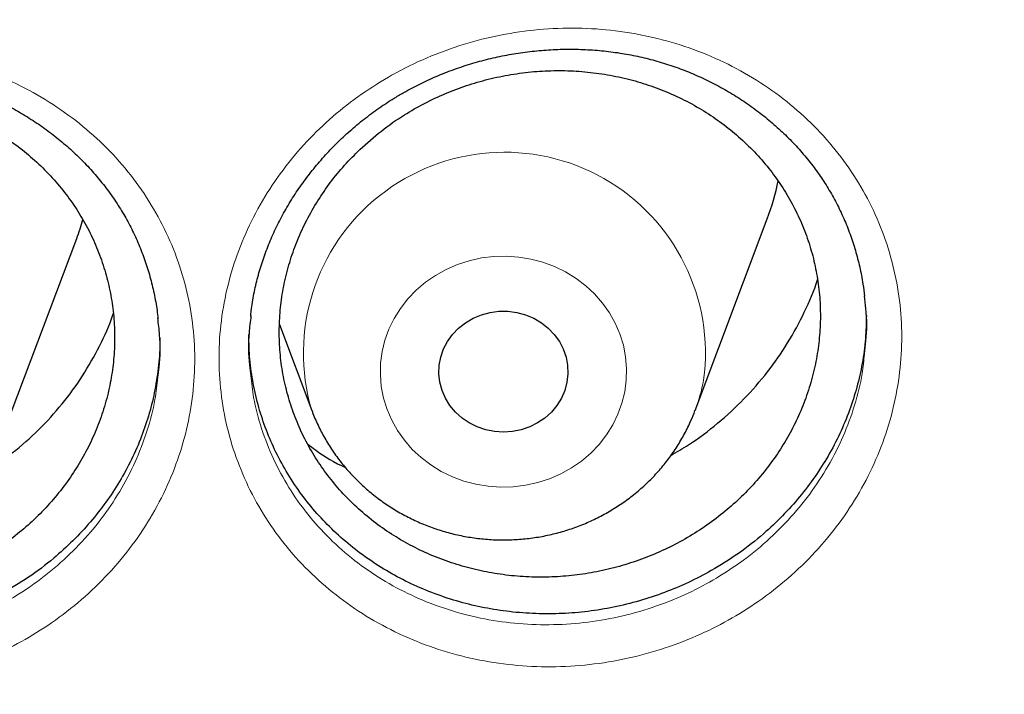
# Model space of a CAD drawing. Header units: millimetres. Extents: x 8 to 984, y 12 to 973.
# Tile 118 of 256: x 368.63 to 374.74, y 780.15 to 784.33. Entities that reach past the tile are written whole.
import ezdxf

# ---------------------------------------------------------------- set-up
doc = ezdxf.new("R2010")
doc.units = ezdxf.units.MM

msp = doc.modelspace()

# ---------------------------------------------------------------- linework, layer by layer
at = {"color": 7, "linetype": 'Continuous', "lineweight": 30}
for p, q in [((372.8188, 781.9098), (373.2658, 783.098)), ((368.5374, 781.7894), (368.9844, 782.9776)), ((370.2416, 782.4441), (370.4426, 781.9098))]:
    msp.add_line(p, q, dxfattribs=at)
at = {"color": 252, "linetype": 'Continuous', "lineweight": 0, "flags": 128}
msp.add_lwpolyline([(372.3827, 782.0268), (372.3654, 781.9561), (372.3406, 781.8873), (372.3085, 781.8213), (372.2695, 781.7587), (372.2239, 781.7001), (372.1722, 781.6461), (372.1149, 781.5972), (372.0527, 781.5541), (371.9861, 781.5171), (371.9159, 781.4867), (371.8428, 781.463), (371.7675, 781.4464), (371.6908, 781.437), (371.6135, 781.435), (371.5363, 781.4403), (371.4601, 781.4529), (371.3857, 781.4726), (371.3138, 781.4994), (371.2451, 781.5328), (371.1804, 781.5726), (371.1203, 781.6183), (371.0655, 781.6694), (371.0164, 781.7256), (370.9737, 781.786), (370.9377, 781.8503), (370.9088, 781.9176), (370.8873, 781.9873), (370.8734, 782.0587), (370.8673, 782.1311), (370.8691, 782.2036), (370.8786, 782.2757), (370.8959, 782.3464), (370.9207, 782.4151), (370.9528, 782.4812), (370.9919, 782.5438), (371.0375, 782.6024), (371.0892, 782.6564), (371.1464, 782.7052), (371.2086, 782.7483), (371.2752, 782.7853), (371.3454, 782.8158), (371.4185, 782.8395), (371.4938, 782.8561), (371.5705, 782.8655), (371.6479, 782.8675), (371.725, 782.8622), (371.8012, 782.8496), (371.8756, 782.8298), (371.9475, 782.8031), (372.0162, 782.7697), (372.0809, 782.7299), (372.141, 782.6842), (372.1959, 782.633), (372.2449, 782.5769), (372.2877, 782.5164), (372.3237, 782.4522), (372.3526, 782.3849), (372.3741, 782.3152), (372.3879, 782.2438), (372.394, 782.1714), (372.3923, 782.0989), (372.3827, 782.0268)], dxfattribs=at)
at = {"color": 7, "linetype": 'Continuous', "lineweight": 30, "flags": 128}
msp.add_lwpolyline([(372.0246, 782.0861), (372.0111, 782.0353), (371.9902, 781.9867), (371.9623, 781.9414), (371.9279, 781.9001), (371.8878, 781.8638), (371.8426, 781.833), (371.7934, 781.8084), (371.7409, 781.7905), (371.6863, 781.7796), (371.6307, 781.776), (371.575, 781.7796), (371.5204, 781.7905), (371.468, 781.8084), (371.4187, 781.833), (371.3736, 781.8638), (371.3334, 781.9001), (371.2991, 781.9414), (371.2712, 781.9867), (371.2502, 782.0353), (371.2367, 782.0861), (371.2309, 782.1381), (371.2329, 782.1905), (371.2426, 782.242), (371.2598, 782.2918), (371.2843, 782.3389), (371.3155, 782.3823), (371.3528, 782.4212), (371.3956, 782.4548), (371.4429, 782.4826), (371.4939, 782.5039), (371.5475, 782.5183), (371.6028, 782.5256), (371.6586, 782.5256), (371.7138, 782.5183), (371.7675, 782.5039), (371.8185, 782.4826), (371.8658, 782.4548), (371.9085, 782.4212), (371.9459, 782.3823), (371.9771, 782.3389), (372.0015, 782.2918), (372.0188, 782.242), (372.0285, 782.1905), (372.0304, 782.1381), (372.0246, 782.0861)], dxfattribs=at)
at = {"color": 252, "linetype": 'Continuous', "lineweight": 0}
for centre, radius, start, end in [((371.6366, 782.2659), 1.2462, 352.25352, 196.46997), ((371.7677, 782.3056), 1.1231, 339.36465, 349.34687)]:
    msp.add_arc(centre, radius, start, end, dxfattribs=at)
at = {"color": 7, "linetype": 'Continuous', "lineweight": 30}
for centre, radius, start, end in [((371.8174, 783.6432), 1.5476, 339.37005, 348.5189), ((367.5329, 783.5239), 1.5509, 339.37586, 343.95288)]:
    msp.add_arc(centre, radius, start, end, dxfattribs=at)
at = {"color": 252, "linetype": 'Continuous', "lineweight": 0}
for points, knots in [([(346.0257, 818.5745), (345.5291, 818.5686), (344.5359, 818.5568), (343.0491, 818.4611), (341.568, 818.3086), (340.0955, 818.094), (338.6432, 817.8208), (337.2136, 817.4904), (335.8091, 817.1048), (334.4236, 816.6626), (333.0515, 816.1617), (331.6958, 815.6018), (330.3597, 814.9828), (329.0539, 814.3093), (327.781, 813.5826), (326.5507, 812.8087), (325.3647, 811.9902), (324.2243, 811.1296), (323.1247, 810.2236), (322.0613, 809.2682), (321.0372, 808.2642), (320.0553, 807.2126), (319.1236, 806.1216), (318.244, 804.9932), (317.423, 803.8365), (316.6611, 802.6545), (315.9586, 801.45), (315.3122, 800.2182), (314.7195, 798.9537), (314.1829, 797.6584), (313.7047, 796.3344), (313.289, 794.9919), (312.9366, 793.6335), (312.6499, 792.2701), (312.4281, 790.9045), (312.2704, 789.5395), (312.1756, 788.1694), (312.1438, 786.7883), (312.1764, 785.399), (312.2746, 784.004), (312.4381, 782.6145), (312.6666, 781.233), (312.9579, 779.8704), (313.31, 778.5292), (313.7211, 777.2114), (314.1924, 775.9116), (314.7263, 774.6243), (315.3231, 773.3524), (315.9829, 772.0989), (316.7007, 770.8738), (317.4753, 769.6795), (318.3001, 768.5252), (319.1726, 767.4125), (320.0898, 766.3427), (321.0555, 765.3109), (322.0739, 764.3133), (323.144, 763.3525), (324.2648, 762.4313), (325.4277, 761.5572), (326.6305, 760.7319), (327.8634, 759.9617), (329.1233, 759.2469), (330.4071, 758.5878), (331.7201, 757.9813), (333.0678, 757.4253), (334.4484, 756.9218), (335.8597, 756.4732), (337.2906, 756.0831), (338.7384, 755.7525), (340.1917, 755.4835), (341.6472, 755.2755), (343.1021, 755.1275), (344.5625, 755.0386), (346.0345, 755.0087), (347.5154, 755.0393), (349.0022, 755.1315), (350.4833, 755.2849), (351.9558, 755.4992), (353.4081, 755.7725), (354.8377, 756.1029), (356.2423, 756.4885), (357.6278, 756.9307), (358.9999, 757.4316), (360.3556, 757.9915), (361.6916, 758.6105), (362.9974, 759.284), (364.2704, 760.0107), (365.5007, 760.7846), (366.6867, 761.6031), (367.827, 762.4637), (368.9267, 763.3697), (369.99, 764.3251), (371.0141, 765.3291), (371.996, 766.3807), (372.9277, 767.4717), (373.8073, 768.6001), (374.6283, 769.7568), (375.3902, 770.9388), (376.0927, 772.1433), (376.7391, 773.3751), (377.3318, 774.6396), (377.8684, 775.9349), (378.3467, 777.259), (378.7624, 778.6014), (379.1148, 779.9598), (379.4015, 781.3232), (379.6232, 782.6888), (379.781, 784.0538), (379.8757, 785.4239), (379.9075, 786.805), (379.875, 788.1943), (379.7767, 789.5893), (379.6132, 790.9788), (379.3847, 792.3603), (379.0935, 793.7229), (378.7413, 795.0641), (378.3303, 796.3819), (377.859, 797.6817), (377.325, 798.969), (376.7282, 800.2409), (376.0685, 801.4944), (375.3506, 802.7195), (374.5761, 803.9138), (373.7512, 805.0681), (372.8788, 806.1808), (371.9615, 807.2507), (370.9959, 808.2824), (369.9775, 809.28), (368.9073, 810.2408), (367.7865, 811.162), (366.6236, 812.0361), (365.4208, 812.8614), (364.188, 813.6316), (362.9281, 814.3464), (361.6443, 815.0055), (360.3313, 815.612), (358.9835, 816.168), (357.6029, 816.6715), (356.1916, 817.1202), (354.7607, 817.5102), (353.3129, 817.8408), (351.8597, 818.1097), (350.4041, 818.318), (348.9492, 818.4651), (347.4888, 818.5574), (346.5134, 818.5688), (346.0257, 818.5745)], [0, 0, 0, 0, 0.007, 0.014, 0.021, 0.028, 0.035, 0.041875, 0.04875, 0.055625, 0.0625, 0.0695, 0.0765, 0.0835, 0.0905, 0.0975, 0.104375, 0.11125, 0.118125, 0.125, 0.132, 0.139, 0.146, 0.153, 0.16, 0.166875, 0.17375, 0.180625, 0.1875, 0.1945, 0.2015, 0.2085, 0.2155, 0.2225, 0.229375, 0.23625, 0.243125, 0.25, 0.257, 0.264, 0.271, 0.278, 0.285, 0.291875, 0.29875, 0.305625, 0.3125, 0.3195, 0.3265, 0.3335, 0.3405, 0.3475, 0.354375, 0.36125, 0.368125, 0.375, 0.382, 0.389, 0.396, 0.403, 0.41, 0.416875, 0.42375, 0.430625, 0.4375, 0.4445, 0.4515, 0.4585, 0.4655, 0.4725, 0.479375, 0.48625, 0.493125, 0.5, 0.507, 0.514, 0.521, 0.528, 0.535, 0.541875, 0.54875, 0.555625, 0.5625, 0.5695, 0.5765, 0.5835, 0.5905, 0.5975, 0.604375, 0.61125, 0.618125, 0.625, 0.632, 0.639, 0.646, 0.653, 0.66, 0.666875, 0.67375, 0.680625, 0.6875, 0.6945, 0.7015, 0.7085, 0.7155, 0.7225, 0.729375, 0.73625, 0.743125, 0.75, 0.757, 0.764, 0.771, 0.778, 0.785, 0.791875, 0.79875, 0.805625, 0.8125, 0.8195, 0.8265, 0.8335, 0.8405, 0.8475, 0.854375, 0.86125, 0.868125, 0.875, 0.882, 0.889, 0.896, 0.903, 0.91, 0.916875, 0.92375, 0.930625, 0.9375, 0.9445, 0.9515, 0.9585, 0.9655, 0.9725, 0.979375, 0.98625, 0.993125, 1, 1, 1, 1]), ([(370.917, 783.9778), (370.926, 783.9829), (371.0035, 784.0272), (371.1559, 784.1015), (371.3803, 784.1838), (371.6125, 784.2426), (371.8494, 784.2763), (372.088, 784.2851), (372.3252, 784.2693), (372.558, 784.2279), (372.7835, 784.1623), (372.9993, 784.0736), (373.2021, 783.9618), (373.3896, 783.8291), (373.5594, 783.6773), (373.7085, 783.5078), (373.8361, 783.3236), (373.9406, 783.1265), (374.0198, 782.9185), (374.0735, 782.7026), (374.101, 782.482), (374.1012, 782.2592), (374.075, 782.0373), (374.0228, 781.8186), (373.9443, 781.6059), (373.8413, 781.4019), (373.7151, 781.2091), (373.5667, 781.0306), (373.3987, 780.8679), (373.2175, 780.7266), (373.0267, 780.6074), (372.8239, 780.5066), (372.605, 780.4245), (372.3724, 780.3637), (372.1352, 780.3276), (371.8964, 780.3172), (371.659, 780.3315), (371.4255, 780.3705), (371.1989, 780.4346), (370.982, 780.5222), (370.7778, 780.6322), (370.5895, 780.7638), (370.4187, 780.9144), (370.2675, 781.0825), (370.1386, 781.2664), (370.0327, 781.4632), (369.9513, 781.6704), (369.8963, 781.8857), (369.8674, 782.106), (369.8648, 782.3287), (369.8897, 782.551), (369.9406, 782.7701), (370.017, 782.9832), (370.1186, 783.1874), (370.243, 783.3804), (370.3872, 783.5578), (370.5492, 783.7167), (370.7242, 783.8588), (370.8528, 783.9382), (370.917, 783.9778)], [0, 0, 0, 0, 0.002324, 0.020223, 0.038179, 0.056079, 0.073986, 0.091951, 0.109859, 0.127756, 0.14571, 0.163609, 0.181544, 0.199537, 0.217473, 0.235342, 0.253267, 0.271135, 0.289032, 0.306987, 0.324884, 0.342716, 0.360605, 0.378436, 0.396292, 0.414207, 0.432063, 0.449901, 0.467797, 0.485635, 0.502183, 0.518731, 0.536708, 0.554741, 0.572716, 0.590616, 0.608573, 0.626471, 0.644424, 0.662435, 0.680387, 0.698294, 0.716258, 0.734164, 0.752066, 0.770027, 0.787929, 0.805793, 0.823715, 0.841579, 0.859428, 0.877332, 0.89518, 0.912994, 0.930865, 0.948676, 0.965768, 0.982909, 1, 1, 1, 1]), ([(366.5627, 783.8692), (366.57, 783.8732), (366.6465, 783.915), (366.798, 783.9858), (367.0235, 784.0642), (367.2563, 784.119), (367.4935, 784.1485), (367.732, 784.1533), (367.9689, 784.1333), (368.2009, 784.0879), (368.4252, 784.0186), (368.6396, 783.9262), (368.8406, 783.8111), (369.0262, 783.6753), (369.1937, 783.5207), (369.3404, 783.3489), (369.4654, 783.1627), (369.5672, 782.964), (369.6435, 782.7548), (369.6943, 782.5382), (369.7189, 782.3172), (369.716, 782.0946), (369.6869, 781.8732), (369.6318, 781.6554), (369.5504, 781.4442), (369.4446, 781.242), (369.3159, 781.0515), (369.1651, 780.8755), (368.9949, 780.7158), (368.8118, 780.5776), (368.6194, 780.4617), (368.4153, 780.3644), (368.1953, 780.2862), (367.9621, 780.2295), (367.7246, 780.1976), (367.4858, 780.1913), (367.2488, 780.2097), (367.016, 780.2527), (366.7906, 780.3207), (366.5751, 780.4119), (366.3726, 780.5253), (366.1863, 780.6599), (366.0177, 780.8133), (365.8689, 780.9838), (365.7426, 781.1697), (365.6394, 781.3681), (365.5609, 781.5766), (365.5088, 781.7926), (365.4828, 782.0133), (365.4833, 782.2359), (365.5111, 782.4577), (365.5649, 782.6758), (365.6442, 782.8875), (365.7485, 783.0899), (365.8756, 783.2808), (366.0225, 783.456), (366.1876, 783.613), (366.3663, 783.753), (366.4973, 783.8305), (366.5627, 783.8692)], [0, 0, 0, 0, 0.0018867, 0.0197854, 0.0377413, 0.0556407, 0.0735429, 0.0915025, 0.1094054, 0.1272924, 0.1452372, 0.1631254, 0.1810521, 0.1990369, 0.2169635, 0.2348274, 0.2527483, 0.2706116, 0.2885107, 0.3064677, 0.3243663, 0.3422059, 0.360102, 0.3779414, 0.3958074, 0.4137311, 0.4315974, 0.4494434, 0.4673466, 0.4851926, 0.501749, 0.5183053, 0.5362768, 0.5543052, 0.5722748, 0.5901688, 0.6081191, 0.6260117, 0.6439561, 0.6619574, 0.6799015, 0.6977994, 0.7157542, 0.7336513, 0.7515514, 0.7695096, 0.787409, 0.8052773, 0.8232022, 0.8410711, 0.8589265, 0.8768397, 0.8946954, 0.9125185, 0.9303974, 0.9482188, 0.9654621, 0.9827569, 1, 1, 1, 1]), ([(370.064, 782.1254), (370.069, 782.0806), (370.0813, 781.9694), (370.128, 781.7965), (370.201, 781.6091), (370.297, 781.4315), (370.4136, 781.2655), (370.5505, 781.114), (370.705, 780.9782), (370.8754, 780.8598), (371.0601, 780.7609), (371.2563, 780.6823), (371.4613, 780.625), (371.6726, 780.5904), (371.8873, 780.5783), (372.1034, 780.5883), (372.318, 780.6216), (372.5284, 780.6773), (372.7265, 780.7521), (372.9099, 780.8439), (373.0826, 780.9522), (373.2465, 781.0805), (373.3985, 781.2281), (373.5329, 781.3901), (373.647, 781.5648), (373.7405, 781.7497), (373.8108, 781.9423), (373.8543, 782.1135), (373.8649, 782.2203), (373.8688, 782.2602)], [0, 0, 0, 0, 0.025728, 0.063908, 0.10217, 0.140555, 0.178818, 0.217091, 0.255487, 0.293763, 0.332133, 0.370626, 0.408998, 0.447263, 0.48565, 0.523918, 0.562335, 0.600879, 0.639301, 0.674657, 0.710013, 0.748142, 0.78639, 0.824517, 0.86268, 0.900964, 0.939125, 0.977239, 1, 1, 1, 1]), ([(365.6845, 782.0063), (365.6881, 781.9695), (365.6984, 781.8662), (365.7413, 781.7005), (365.8115, 781.512), (365.9051, 781.3328), (366.0194, 781.165), (366.154, 781.0112), (366.3065, 780.8729), (366.4751, 780.7516), (366.6583, 780.6496), (366.8532, 780.5676), (367.0572, 780.5066), (367.2679, 780.4683), (367.4823, 780.4523), (367.6983, 780.4585), (367.9132, 780.488), (368.1243, 780.5398), (368.3232, 780.6111), (368.5079, 780.6995), (368.682, 780.8048), (368.8476, 780.9301), (369.0016, 781.075), (369.1382, 781.2345), (369.2546, 781.4072), (369.3505, 781.5903), (369.4235, 781.7816), (369.4703, 781.9573), (369.4828, 782.0693), (369.4878, 782.1146)], [0, 0, 0, 0, 0.021169, 0.059418, 0.097732, 0.136169, 0.174484, 0.212797, 0.251233, 0.289546, 0.327956, 0.366489, 0.4049, 0.443209, 0.481642, 0.519955, 0.558419, 0.59701, 0.63548, 0.670908, 0.706337, 0.744538, 0.782862, 0.821062, 0.859303, 0.897666, 0.935906, 0.974094, 1, 1, 1, 1])]:
    msp.add_open_spline(points, degree=3, knots=knots, dxfattribs=at)
at = {"color": 7, "linetype": 'Continuous', "lineweight": 30}
for points, knots in [([(311.1744, 789.4808), (311.1726, 789.4568), (311.1688, 789.404), (311.163, 789.318), (311.1562, 789.213), (311.1484, 789.0876), (311.1399, 788.9438), (311.1316, 788.792), (311.124, 788.6382), (311.1173, 788.4874), (311.1114, 788.3395), (311.1036, 788.1144), (311.0958, 787.8185), (311.0912, 787.489), (311.0902, 787.2027), (311.0913, 786.9474), (311.0947, 786.6793), (311.1008, 786.3958), (311.111, 786.0672), (311.127, 785.6905), (311.1509, 785.2625), (311.1827, 784.8099), (311.2233, 784.3328), (311.2741, 783.8315), (311.336, 783.3061), (311.4042, 782.8036), (311.4759, 782.3312), (311.5473, 781.902), (311.623, 781.4825), (311.7015, 781.0785), (311.7822, 780.6902), (311.8645, 780.3174), (311.9505, 779.949), (312.0399, 779.5859), (312.1322, 779.2293), (312.2239, 778.8912), (312.3143, 778.5714), (312.3951, 778.2963), (312.4659, 778.0629), (312.5264, 777.8678), (312.5852, 777.6824), (312.641, 777.5101), (312.6922, 777.3552), (312.737, 777.2216), (312.7742, 777.1122), (312.804, 777.0252), (312.8296, 776.9515), (312.8556, 776.8771), (312.8859, 776.7909), (312.922, 776.6893), (312.9659, 776.5673), (313.0183, 776.4238), (313.0798, 776.2579), (313.1496, 776.073), (313.2281, 775.8691), (313.3151, 775.648), (313.4102, 775.4119), (313.5109, 775.1676), (313.6153, 774.9207), (313.7691, 774.5649), (313.976, 774.1045), (314.241, 773.5448), (314.5426, 772.9385), (314.8834, 772.2896), (315.2663, 771.6025), (315.6598, 770.9346), (316.103, 770.2214), (316.6039, 769.4617), (317.1685, 768.6583), (317.758, 767.8705), (318.2975, 767.1924), (318.7816, 766.6134), (319.2073, 766.1236), (319.6562, 765.6272), (320.1289, 765.1252), (320.5526, 764.6938), (320.9195, 764.3325), (321.2229, 764.0411), (321.5348, 763.749), (321.8554, 763.4564), (322.1848, 763.1635), (322.5208, 762.8724), (322.8458, 762.5983), (323.1506, 762.3475), (323.4281, 762.1241), (323.6872, 761.9197), (323.9274, 761.7338), (324.1481, 761.5658), (324.3399, 761.4222), (324.5043, 761.3008), (324.6429, 761.1995), (324.7666, 761.1099), (324.8667, 761.0381), (324.9421, 760.9843), (324.9978, 760.9448), (325.0534, 760.9055), (325.1268, 760.8538), (325.2229, 760.7866), (325.3393, 760.7058), (325.4676, 760.6176), (325.6067, 760.5229), (325.7566, 760.4218), (325.9491, 760.2937), (326.1892, 760.1363), (326.4827, 759.9478), (326.803, 759.7468), (327.1506, 759.534), (327.5225, 759.3123), (327.911, 759.0873), (328.3066, 758.8648), (328.7032, 758.6485), (329.2012, 758.3848), (329.8012, 758.0804), (330.5038, 757.743), (331.2029, 757.4258), (331.933, 757.113), (332.6936, 756.8073), (333.4838, 756.5113), (334.268, 756.2382), (335.0501, 755.9856), (335.829, 755.7531), (336.6058, 755.5399), (337.3801, 755.3453), (338.1561, 755.168), (339.0102, 754.992), (339.9428, 754.8237), (340.9546, 754.6696), (341.9683, 754.5436), (342.9847, 754.4456), (344.0037, 754.3755), (345.0245, 754.3335), (346.0462, 754.3199), (347.0678, 754.3347), (348.0885, 754.3777), (349.1074, 754.449), (350.1237, 754.5481), (351.1366, 754.6751), (352.1451, 754.8298), (353.0762, 754.9988), (353.9306, 755.1757), (354.7123, 755.3551), (355.4967, 755.5533), (356.2874, 755.7717), (357.0797, 756.0099), (357.8731, 756.2684), (358.6666, 756.5472), (359.4641, 756.8487), (360.2236, 757.1569), (360.9441, 757.4683), (361.6205, 757.7774), (362.286, 758.0985), (362.935, 758.4282), (363.5664, 758.7651), (364.1562, 759.0952), (364.7064, 759.4164), (365.2188, 759.7274), (365.6187, 759.9794), (365.9116, 760.1688), (366.0999, 760.2922), (366.2781, 760.4107), (366.4402, 760.5198), (366.5827, 760.6169), (366.6952, 760.6942), (366.7815, 760.754), (366.8451, 760.7983), (366.8999, 760.8366), (366.9458, 760.8688), (366.9829, 760.8949), (367.0137, 760.9166), (367.0458, 760.9394), (367.0963, 760.9751), (367.1704, 761.0279), (367.2684, 761.0982), (367.3814, 761.1798), (367.5101, 761.2737), (367.6546, 761.3802), (367.814, 761.4989), (367.9839, 761.6271), (368.1607, 761.7622), (368.3417, 761.9025), (368.5268, 762.0479), (368.768, 762.2401), (369.0674, 762.4836), (369.4265, 762.7837), (369.7967, 763.102), (370.1773, 763.4392), (370.5676, 763.7957), (370.9668, 764.1722), (371.3499, 764.5458), (371.714, 764.9123), (372.0514, 765.2619), (372.3767, 765.609), (372.685, 765.9473), (372.9768, 766.2761), (373.2676, 766.6125), (373.5557, 766.955), (373.8395, 767.3019), (374.103, 767.6328), (374.3322, 767.928), (374.5303, 768.1888), (374.7003, 768.4168), (374.859, 768.6333), (375.0073, 768.839), (375.15, 769.04), (375.2934, 769.2454), (375.4431, 769.4633), (375.6005, 769.6965), (375.7699, 769.9523), (375.9512, 770.2321), (376.1442, 770.5369), (376.344, 770.8606), (376.55, 771.2036), (376.7616, 771.566), (376.9736, 771.9405), (377.1853, 772.3265), (377.3956, 772.7228), (377.6032, 773.1279), (377.8023, 773.5306), (377.9881, 773.9197), (378.1599, 774.2924), (378.3185, 774.6482), (378.4646, 774.9869), (378.5989, 775.3081), (378.7139, 775.5918), (378.8118, 775.8399), (378.8947, 776.0546), (378.9716, 776.2579), (379.0425, 776.4492), (379.1013, 776.6111), (379.1475, 776.7403), (379.1806, 776.834), (379.2061, 776.9066), (379.2257, 776.963), (379.2434, 777.0139), (379.2645, 777.0753), (379.2917, 777.1549), (379.3256, 777.255), (379.3651, 777.373), (379.4133, 777.5193), (379.4707, 777.6966), (379.5374, 777.9073), (379.6103, 778.1438), (379.6888, 778.4062), (379.7723, 778.6946), (379.8947, 779.1339), (380.0468, 779.7183), (380.217, 780.4419), (380.3704, 781.1712), (380.5068, 781.9059), (380.6282, 782.6604), (380.7332, 783.4347), (380.8201, 784.2287), (380.8776, 784.9172), (380.914, 785.4976), (380.9359, 785.9611), (380.9504, 786.4079), (380.9578, 786.8182), (380.9598, 787.1921), (380.9577, 787.5311), (380.9524, 787.8484), (380.9444, 788.1439), (380.935, 788.4041), (380.925, 788.6312), (380.915, 788.8277), (380.9055, 788.9946), (380.8969, 789.1357), (380.8903, 789.2572), (380.8842, 789.3736), (380.8794, 789.4454), (380.877, 789.4808)], [0, 0, 0, 0, 0.000629, 0.001386, 0.002278, 0.003452, 0.004807, 0.006262, 0.00769, 0.009089, 0.010459, 0.011801, 0.015342, 0.018666, 0.020917, 0.023245, 0.025716, 0.028332, 0.031091, 0.03482, 0.038782, 0.042979, 0.04741, 0.052076, 0.056975, 0.062109, 0.066169, 0.070255, 0.074203, 0.078013, 0.081684, 0.085216, 0.08861, 0.092182, 0.095588, 0.098825, 0.101894, 0.104796, 0.106766, 0.10865, 0.110449, 0.112152, 0.113663, 0.114962, 0.116049, 0.116859, 0.117505, 0.118205, 0.119039, 0.120031, 0.121185, 0.122623, 0.124252, 0.126071, 0.128081, 0.130282, 0.132629, 0.135103, 0.137569, 0.140018, 0.145787, 0.151466, 0.157055, 0.164399, 0.171583, 0.178617, 0.185622, 0.194542, 0.203467, 0.212397, 0.221332, 0.227023, 0.23289, 0.238934, 0.245153, 0.25155, 0.255276, 0.25906, 0.262901, 0.266799, 0.270755, 0.274768, 0.278758, 0.282184, 0.285372, 0.288324, 0.291038, 0.293516, 0.295757, 0.297457, 0.29899, 0.300355, 0.301546, 0.302287, 0.302833, 0.303373, 0.304109, 0.305233, 0.30651, 0.307898, 0.309397, 0.311008, 0.312729, 0.315573, 0.318677, 0.322039, 0.325661, 0.329541, 0.333574, 0.337613, 0.341616, 0.345585, 0.352585, 0.359474, 0.366252, 0.372919, 0.380494, 0.387921, 0.3952, 0.402406, 0.409585, 0.41661, 0.42361, 0.430585, 0.437534, 0.446521, 0.455464, 0.464388, 0.473312, 0.482236, 0.49116, 0.500084, 0.509008, 0.517931, 0.526855, 0.535779, 0.544703, 0.553627, 0.562552, 0.569549, 0.57655, 0.583634, 0.590831, 0.598141, 0.60543, 0.612828, 0.620334, 0.62795, 0.634497, 0.641108, 0.647651, 0.654092, 0.660431, 0.666668, 0.672072, 0.677396, 0.682642, 0.684681, 0.686708, 0.688654, 0.690396, 0.691932, 0.693261, 0.694048, 0.694739, 0.695334, 0.695834, 0.696239, 0.696548, 0.696842, 0.697293, 0.698202, 0.699278, 0.700521, 0.701932, 0.703543, 0.705329, 0.707256, 0.709246, 0.711293, 0.713399, 0.715562, 0.719569, 0.723762, 0.728139, 0.732701, 0.737448, 0.742381, 0.747498, 0.751894, 0.75634, 0.760635, 0.764769, 0.76874, 0.77255, 0.776833, 0.780891, 0.784725, 0.788333, 0.791059, 0.79364, 0.796078, 0.798371, 0.80055, 0.802798, 0.805202, 0.807762, 0.810477, 0.813583, 0.816871, 0.82034, 0.823991, 0.827823, 0.831836, 0.835787, 0.839898, 0.844151, 0.848292, 0.852246, 0.85601, 0.859587, 0.862974, 0.866174, 0.869184, 0.871418, 0.873534, 0.875535, 0.877419, 0.879171, 0.880295, 0.88121, 0.881919, 0.88242, 0.882862, 0.88341, 0.884213, 0.885188, 0.886336, 0.887655, 0.889451, 0.891491, 0.893775, 0.896304, 0.899076, 0.902093, 0.908942, 0.915819, 0.922716, 0.929634, 0.936573, 0.943955, 0.95136, 0.958789, 0.963177, 0.967546, 0.971705, 0.97562, 0.978968, 0.982115, 0.98506, 0.987804, 0.990345, 0.99231, 0.994134, 0.995819, 0.996978, 0.998039, 0.999032, 1, 1, 1, 1]), ([(371.0247, 783.8891), (371.0412, 783.8981), (371.0905, 783.9251), (371.1751, 783.9659), (371.2793, 784.0097), (371.3866, 784.0479), (371.4966, 784.0805), (371.6087, 784.1071), (371.7226, 784.1277), (371.8375, 784.142), (371.9529, 784.1501), (372.0682, 784.1518), (372.1827, 784.1472), (372.2959, 784.1362), (372.4073, 784.1189), (372.5162, 784.0956), (372.6226, 784.0661), (372.7268, 784.0306), (372.8293, 783.989), (372.9296, 783.9413), (373.0272, 783.8876), (373.1216, 783.8284), (373.2121, 783.7638), (373.2982, 783.6942), (373.3793, 783.6201), (373.4549, 783.5419), (373.5246, 783.4602), (373.5882, 783.3752), (373.6453, 783.2873), (373.6963, 783.1962), (373.7415, 783.1018), (373.7808, 783.004), (373.8139, 782.9032), (373.8404, 782.7999), (373.8592, 782.7051), (373.8661, 782.6444), (373.8689, 782.6193)], [0, 0, 0, 0, 0.014876, 0.044353, 0.073968, 0.103783, 0.133782, 0.163932, 0.194196, 0.224528, 0.254875, 0.285172, 0.315369, 0.345424, 0.375299, 0.404959, 0.434322, 0.463835, 0.49369, 0.523844, 0.554238, 0.584806, 0.61547, 0.646158, 0.676765, 0.707219, 0.737455, 0.767432, 0.797118, 0.826714, 0.856585, 0.886714, 0.917072, 0.947606, 0.978266, 1, 1, 1, 1]), ([(366.6655, 783.7756), (366.6821, 783.7844), (366.7317, 783.8105), (366.8168, 783.8499), (366.9217, 783.8918), (367.0295, 783.9282), (367.1399, 783.9588), (367.2524, 783.9834), (367.3665, 784.002), (367.4816, 784.0143), (367.5971, 784.0204), (367.7124, 784.02), (367.8269, 784.0134), (367.9399, 784.0004), (368.051, 783.9812), (368.1596, 783.9559), (368.2655, 783.9245), (368.3693, 783.8871), (368.4711, 783.8437), (368.5707, 783.7942), (368.6676, 783.7388), (368.7611, 783.6779), (368.8507, 783.6116), (368.9358, 783.5405), (369.0158, 783.465), (369.0903, 783.3854), (369.1588, 783.3024), (369.2211, 783.2163), (369.277, 783.1274), (369.3267, 783.0354), (369.3705, 782.9401), (369.4083, 782.8416), (369.44, 782.7402), (369.4648, 782.6365), (369.4811, 782.5494), (369.4864, 782.4967), (369.4881, 782.4797)], [0, 0, 0, 0, 0.014978, 0.04467, 0.074498, 0.10453, 0.134744, 0.165112, 0.195592, 0.22614, 0.256703, 0.287214, 0.317624, 0.34789, 0.377973, 0.407838, 0.437403, 0.467119, 0.497179, 0.527539, 0.558143, 0.588919, 0.619799, 0.650697, 0.681515, 0.712179, 0.742626, 0.772809, 0.802698, 0.832504, 0.86259, 0.892938, 0.923516, 0.954273, 0.98516, 1, 1, 1, 1]), ([(370.7404, 783.529), (370.7081, 783.4967), (370.6435, 783.4322), (370.5567, 783.3256), (370.4782, 783.2122), (370.4103, 783.0931), (370.3536, 782.9706), (370.3078, 782.8445), (370.2732, 782.7144), (370.2504, 782.5823), (370.2396, 782.4505), (370.2405, 782.3188), (370.2534, 782.1866), (370.2783, 782.0564), (370.3146, 781.9302), (370.3621, 781.8076), (370.4211, 781.6883), (370.4909, 781.5746), (370.5702, 781.4681), (370.6589, 781.3684), (370.7574, 781.2755), (370.8643, 781.191), (370.9777, 781.1163), (371.0976, 781.0507), (371.2246, 780.9946), (371.3566, 780.9489), (371.4913, 780.9143), (371.629, 780.8904), (371.7701, 780.8774), (371.9124, 780.8757), (372.0533, 780.8853), (372.1932, 780.9057), (372.3326, 780.9374), (372.4689, 780.98), (372.6001, 781.0326), (372.7265, 781.095), (372.8483, 781.1678), (372.9633, 781.2498), (373.0699, 781.3396), (373.1684, 781.437), (373.2589, 781.5426), (373.3396, 781.6548), (373.4096, 781.7715), (373.4691, 781.8928), (373.5181, 782.0194), (373.5555, 782.149), (373.581, 782.2794), (373.5949, 782.411), (373.5969, 782.5441), (373.5868, 782.6766), (373.565, 782.8061), (373.5318, 782.9331), (373.4866, 783.0579), (373.4302, 783.1783), (373.3636, 783.2924), (373.2869, 783.4006), (373.1997, 783.503), (373.1033, 783.5978), (372.9993, 783.6835), (372.8879, 783.7607), (372.7684, 783.8293), (372.6427, 783.8878), (372.5131, 783.9356), (372.3793, 783.973), (372.2409, 783.9999), (372.1002, 784.0155), (371.9595, 784.0199), (371.8185, 784.0133), (371.6769, 783.9954), (371.537, 783.9664), (371.4011, 783.9268), (371.2688, 783.8769), (371.1399, 783.8163), (371.0063, 783.7396), (370.8704, 783.6458), (370.7839, 783.5681), (370.7404, 783.529)], [0, 0, 0, 0, 0.013223, 0.026447, 0.040053, 0.05366, 0.066884, 0.080108, 0.093715, 0.107323, 0.120543, 0.133763, 0.147367, 0.16097, 0.17419, 0.187412, 0.201016, 0.21462, 0.227846, 0.241072, 0.254682, 0.268292, 0.281526, 0.29476, 0.308378, 0.321996, 0.335237, 0.348478, 0.362103, 0.375728, 0.388971, 0.402215, 0.415843, 0.429471, 0.442711, 0.455952, 0.469578, 0.483203, 0.496437, 0.509671, 0.52329, 0.536909, 0.550134, 0.563361, 0.576971, 0.590583, 0.603804, 0.617023, 0.630629, 0.644234, 0.657453, 0.670673, 0.684277, 0.69788, 0.711105, 0.724329, 0.737937, 0.751545, 0.764776, 0.778007, 0.791623, 0.805238, 0.818477, 0.831716, 0.845339, 0.858962, 0.872205, 0.885448, 0.899076, 0.912704, 0.925946, 0.939187, 0.952814, 0.966442, 0.983127, 1, 1, 1, 1]), ([(366.3672, 783.4027), (366.335, 783.3706), (366.2706, 783.3065), (366.184, 783.2005), (366.1059, 783.0877), (366.0382, 782.9692), (365.9819, 782.8473), (365.9364, 782.7217), (365.902, 782.592), (365.8794, 782.4603), (365.8689, 782.3289), (365.87, 782.1975), (365.8831, 782.0657), (365.9082, 781.9357), (365.9447, 781.8096), (365.9923, 781.6871), (366.0514, 781.568), (366.1213, 781.4543), (366.2007, 781.3477), (366.2894, 781.248), (366.388, 781.1549), (366.4949, 781.0703), (366.6082, 780.9953), (366.7281, 780.9295), (366.855, 780.873), (366.9869, 780.8269), (367.1215, 780.792), (367.259, 780.7676), (367.4, 780.7541), (367.542, 780.7519), (367.6826, 780.7609), (367.8224, 780.7808), (367.9614, 780.8119), (368.0975, 780.8538), (368.2283, 780.9058), (368.3544, 780.9676), (368.4759, 781.0398), (368.5906, 781.1211), (368.6968, 781.2102), (368.795, 781.307), (368.8852, 781.412), (368.9656, 781.5236), (369.0353, 781.6397), (369.0945, 781.7605), (369.1432, 781.8865), (369.1804, 782.0156), (369.2056, 782.1456), (369.2192, 782.2768), (369.221, 782.4096), (369.2107, 782.5417), (369.1887, 782.671), (369.1553, 782.7978), (369.11, 782.9225), (369.0535, 783.0428), (368.9868, 783.1568), (368.91, 783.265), (368.8228, 783.3675), (368.7263, 783.4624), (368.6223, 783.5484), (368.5109, 783.6258), (368.3914, 783.6945), (368.2658, 783.7534), (368.1363, 783.8015), (368.0027, 783.8394), (367.8644, 783.8667), (367.7239, 783.8828), (367.5834, 783.8877), (367.4426, 783.8816), (367.3012, 783.8643), (367.1616, 783.8358), (367.026, 783.7969), (366.8941, 783.7476), (366.7655, 783.6876), (366.6322, 783.6117), (366.4968, 783.5187), (366.4105, 783.4415), (366.3672, 783.4027)], [0, 0, 0, 0, 0.0132235, 0.026448, 0.0400567, 0.0536639, 0.0668886, 0.0801131, 0.0937217, 0.1073298, 0.1205505, 0.1337721, 0.1473788, 0.1609846, 0.1742067, 0.1874299, 0.2010367, 0.2146433, 0.2278717, 0.2410991, 0.2547109, 0.2683223, 0.2815563, 0.2947907, 0.3084092, 0.3220278, 0.3352671, 0.3485066, 0.3621304, 0.3757544, 0.3889955, 0.4022367, 0.4158626, 0.4294887, 0.4427269, 0.4559657, 0.4695894, 0.4832122, 0.4964455, 0.5096778, 0.5232961, 0.5369135, 0.5501391, 0.5633667, 0.5769772, 0.590588, 0.6038109, 0.617032, 0.630639, 0.6442448, 0.6574666, 0.6706892, 0.6842958, 0.697901, 0.7111271, 0.7243531, 0.7379629, 0.7515726, 0.7648047, 0.778037, 0.7916531, 0.8052695, 0.8185078, 0.8317458, 0.8453681, 0.8589906, 0.8722318, 0.8854728, 0.8990985, 0.9127244, 0.9259641, 0.9392039, 0.9528285, 0.9664532, 0.9831333, 1, 1, 1, 1]), ([(370.0635, 782.4942), (370.0645, 782.5057), (370.0687, 782.5526), (370.083, 782.6341), (370.1063, 782.7377), (370.1367, 782.8392), (370.1734, 782.939), (370.2167, 783.0374), (370.2666, 783.1342), (370.3227, 783.229), (370.385, 783.3212), (370.4532, 783.4103), (370.5269, 783.4959), (370.6057, 783.5774), (370.6892, 783.6544), (370.777, 783.7266), (370.8688, 783.7934), (370.9517, 783.8473), (371.0046, 783.8776), (371.0247, 783.8891)], [0, 0, 0, 0, 0.0205543, 0.0835448, 0.145879, 0.2075884, 0.2690712, 0.3311969, 0.3937696, 0.4567263, 0.5199721, 0.5834148, 0.6469473, 0.7104306, 0.7737432, 0.8367984, 0.8995173, 0.9618465, 1, 1, 1, 1]), ([(313.7018, 783.6982), (313.7151, 783.5802), (313.7451, 783.3148), (313.7999, 782.9029), (313.8646, 782.4626), (313.9364, 782.0232), (314.015, 781.5849), (314.1003, 781.1477), (314.1925, 780.7117), (314.2914, 780.2771), (314.397, 779.8438), (314.5093, 779.412), (314.6284, 778.9818), (314.7541, 778.5532), (314.8864, 778.1265), (315.0254, 777.7015), (315.1709, 777.2786), (315.323, 776.8576), (315.4816, 776.4388), (315.6467, 776.0222), (315.8182, 775.6079), (315.9962, 775.196), (316.1805, 774.7865), (316.3712, 774.3797), (316.5681, 773.9754), (316.7713, 773.574), (316.9808, 773.1753), (317.1964, 772.7795), (317.4181, 772.3868), (317.6459, 771.9971), (317.8797, 771.6105), (318.1195, 771.2272), (318.3652, 770.8472), (318.6168, 770.4706), (318.8742, 770.0975), (319.1374, 769.728), (319.4063, 769.3621), (319.6808, 768.9999), (319.961, 768.6415), (320.2467, 768.2869), (320.5378, 767.9363), (320.8344, 767.5898), (321.1363, 767.2473), (321.4435, 766.909), (321.7559, 766.5749), (322.0735, 766.2451), (322.3961, 765.9197), (322.7238, 765.5988), (323.0564, 765.2824), (323.3939, 764.9705), (323.7362, 764.6633), (324.0833, 764.3608), (324.435, 764.0631), (324.7913, 763.7703), (325.1521, 763.4823), (325.5173, 763.1993), (325.8869, 762.9213), (326.2608, 762.6484), (326.6388, 762.3807), (327.021, 762.1181), (327.4072, 761.8608), (327.7974, 761.6089), (328.1914, 761.3622), (328.5893, 761.121), (328.9908, 760.8853), (329.396, 760.6551), (329.8046, 760.4304), (330.2168, 760.2113), (330.6323, 759.998), (331.051, 759.7903), (331.4729, 759.5884), (331.898, 759.3922), (332.326, 759.2019), (332.7569, 759.0175), (333.1907, 758.839), (333.6272, 758.6664), (334.0663, 758.4998), (334.5079, 758.3393), (334.952, 758.1848), (335.3985, 758.0364), (335.8472, 757.8941), (336.2981, 757.7579), (336.751, 757.628), (337.2059, 757.5042), (337.6627, 757.3867), (338.1213, 757.2755), (338.5815, 757.1705), (339.0433, 757.0718), (339.5066, 756.9795), (339.9713, 756.8935), (340.4373, 756.8139), (340.9044, 756.7407), (341.3727, 756.6738), (341.8419, 756.6134), (342.312, 756.5594), (342.7829, 756.5118), (343.2545, 756.4707), (343.7267, 756.436), (344.1994, 756.4078), (344.6725, 756.386), (345.1458, 756.3708), (345.6194, 756.362), (346.093, 756.3596), (346.5666, 756.3638), (347.0401, 756.3744), (347.5134, 756.3916), (347.9863, 756.4151), (348.4589, 756.4452), (348.9309, 756.4817), (349.4023, 756.5247), (349.873, 756.5741), (350.3429, 756.6299), (350.8119, 756.6922), (351.2798, 756.7608), (351.7467, 756.8359), (352.2123, 756.9173), (352.6766, 757.0051), (353.1395, 757.0992), (353.6009, 757.1997), (354.0606, 757.3065), (354.5187, 757.4195), (354.975, 757.5388), (355.4293, 757.6643), (355.8817, 757.796), (356.332, 757.9339), (356.7801, 758.0779), (357.2259, 758.2281), (357.6693, 758.3843), (358.1102, 758.5466), (358.5486, 758.7149), (358.9843, 758.8891), (359.4173, 759.0693), (359.8474, 759.2555), (360.2746, 759.4474), (360.6988, 759.6452), (361.1198, 759.8488), (361.5377, 760.0581), (361.9522, 760.2731), (362.3634, 760.4938), (362.7711, 760.72), (363.1752, 760.9518), (363.5757, 761.1891), (363.9725, 761.4319), (364.3654, 761.6801), (364.7545, 761.9336), (365.1396, 762.1924), (365.5206, 762.4564), (365.8975, 762.7256), (366.2701, 763), (366.6385, 763.2794), (367.0025, 763.5638), (367.362, 763.8532), (367.717, 764.1475), (368.0674, 764.4465), (368.4131, 764.7504), (368.7541, 765.0589), (369.0902, 765.3721), (369.4215, 765.6898), (369.7477, 766.0121), (370.069, 766.3387), (370.3851, 766.6697), (370.696, 767.005), (371.0017, 767.3446), (371.3021, 767.6882), (371.5971, 768.036), (371.8867, 768.3877), (372.1709, 768.7433), (372.4494, 769.1028), (372.7224, 769.4661), (372.9896, 769.8331), (373.2512, 770.2037), (373.5069, 770.5778), (373.7569, 770.9554), (374.0009, 771.3363), (374.239, 771.7206), (374.4711, 772.108), (374.6972, 772.4986), (374.9172, 772.8923), (375.131, 773.2889), (375.3387, 773.6884), (375.5401, 774.0907), (375.7353, 774.4957), (375.9242, 774.9033), (376.1067, 775.3135), (376.2828, 775.7261), (376.4525, 776.1411), (376.6158, 776.5583), (376.7725, 776.9777), (376.9227, 777.3993), (377.0664, 777.8228), (377.2035, 778.2483), (377.3339, 778.6756), (377.4577, 779.1046), (377.5748, 779.5353), (377.6852, 779.9676), (377.789, 780.4013), (377.8859, 780.8363), (377.9761, 781.2727), (378.0595, 781.7102), (378.1361, 782.1488), (378.206, 782.5885), (378.2688, 783.029), (378.3219, 783.4424), (378.3508, 783.7091), (378.3638, 783.8285)], [0, 0, 0, 0, 0.0039737, 0.0089321, 0.0138905, 0.0188489, 0.0238073, 0.0287658, 0.0337243, 0.0386827, 0.0436413, 0.0485999, 0.0535585, 0.058517, 0.0634757, 0.0684343, 0.073393, 0.0783517, 0.0833104, 0.0882692, 0.0932281, 0.098187, 0.1031459, 0.1081048, 0.1130638, 0.1180227, 0.1229819, 0.127941, 0.1329, 0.1378593, 0.1428185, 0.1477778, 0.1527371, 0.1576965, 0.1626559, 0.1676154, 0.1725749, 0.1775343, 0.1824939, 0.1874536, 0.1924133, 0.197373, 0.2023327, 0.2072925, 0.2122523, 0.2172122, 0.2221722, 0.2271321, 0.2320921, 0.2370522, 0.2420122, 0.2469724, 0.2519326, 0.2568928, 0.261853, 0.2668132, 0.2717736, 0.276734, 0.2816944, 0.2866548, 0.2916152, 0.2965757, 0.3015362, 0.3064968, 0.3114574, 0.316418, 0.3213787, 0.3263394, 0.3313, 0.3362608, 0.3412215, 0.3461823, 0.3511431, 0.3561039, 0.3610648, 0.3660256, 0.3709865, 0.3759474, 0.3809084, 0.3858693, 0.3908303, 0.3957913, 0.4007523, 0.4057133, 0.4106744, 0.4156354, 0.4205965, 0.4255575, 0.4305186, 0.4354797, 0.4404408, 0.445402, 0.4503631, 0.4553242, 0.4602854, 0.4652465, 0.4702077, 0.4751689, 0.48013, 0.4850912, 0.4900524, 0.4950136, 0.4999747, 0.5049359, 0.5098971, 0.5148583, 0.5198195, 0.5247807, 0.5297419, 0.534703, 0.5396642, 0.5446254, 0.5495865, 0.5545477, 0.5595089, 0.56447, 0.5694311, 0.5743922, 0.5793534, 0.5843145, 0.5892756, 0.5942367, 0.5991977, 0.6041588, 0.6091198, 0.6140808, 0.6190419, 0.6240029, 0.6289639, 0.6339248, 0.6388858, 0.6438467, 0.6488076, 0.6537685, 0.6587294, 0.6636902, 0.668651, 0.6736118, 0.6785726, 0.6835333, 0.688494, 0.6934547, 0.6984154, 0.703376, 0.7083366, 0.7132971, 0.7182576, 0.7232182, 0.7281787, 0.733139, 0.7380994, 0.7430598, 0.7480201, 0.7529804, 0.7579407, 0.7629009, 0.7678611, 0.7728212, 0.7777813, 0.7827413, 0.7877014, 0.7926614, 0.7976213, 0.8025812, 0.807541, 0.8125007, 0.8174605, 0.8224202, 0.8273799, 0.8323395, 0.8372991, 0.8422586, 0.8472181, 0.8521775, 0.8571369, 0.8620963, 0.8670556, 0.8720149, 0.876974, 0.8819333, 0.8868924, 0.8918514, 0.8968106, 0.9017697, 0.9067286, 0.9116876, 0.9166464, 0.9216052, 0.9265641, 0.9315229, 0.9364816, 0.9414404, 0.946399, 0.9513576, 0.9563163, 0.9612749, 0.9662334, 0.971192, 0.9761504, 0.9811089, 0.9860674, 0.9910259, 0.9959844, 1, 1, 1, 1]), ([(372.6674, 781.6323), (372.7049, 781.6536), (372.8076, 781.7121), (372.9609, 781.8291), (373.1251, 781.9799), (373.2705, 782.147), (373.397, 782.3271), (373.4981, 782.5194), (373.558, 782.6521), (373.5771, 782.7216), (373.5772, 782.722)], [0, 0, 0, 0, 0.0873109, 0.2389819, 0.390752, 0.5430037, 0.6947707, 0.8466337, 0.9989796, 1, 1, 1, 1]), ([(373.8688, 782.2602), (373.8723, 782.2873), (373.8846, 782.3811), (373.8846, 782.5029), (373.8719, 782.5954), (373.8682, 782.622)], [0, 0, 0, 0, 0.2245197, 0.7774921, 1, 1, 1, 1]), ([(368.3846, 781.5076), (368.392, 781.5118), (368.4636, 781.5517), (368.5869, 781.6455), (368.7515, 781.7882), (368.8968, 781.949), (369.0241, 782.1226), (369.1279, 782.3084), (369.1897, 782.4391), (369.2103, 782.5086), (369.2111, 782.5112)], [0, 0, 0, 0, 0.018817, 0.18125, 0.343166, 0.505622, 0.668589, 0.831038, 0.99357, 1, 1, 1, 1]), ([(369.4878, 782.1146), (369.4909, 782.1362), (369.5035, 782.2243), (369.5043, 782.3481), (369.4917, 782.4483), (369.4874, 782.4824)], [0, 0, 0, 0, 0.176494, 0.71991, 1, 1, 1, 1]), ([(370.0649, 782.4967), (370.0605, 782.4617), (370.0477, 782.36), (370.0483, 782.235), (370.0609, 782.1472), (370.064, 782.1254)], [0, 0, 0, 0, 0.2823581, 0.8222125, 1, 1, 1, 1]), ([(373.881, 782.5004), (373.8799, 782.4518), (373.8777, 782.3522), (373.8571, 782.2034), (373.824, 782.0552), (373.7777, 781.9097), (373.7181, 781.7666), (373.6459, 781.6284), (373.5625, 781.4974), (373.468, 781.3729), (373.3619, 781.2549), (373.2361, 781.1366), (373.09, 781.0208), (372.9764, 780.9519), (372.9192, 780.9173)], [0, 0, 0, 0, 0.077347, 0.158821, 0.23796, 0.317101, 0.398538, 0.47998, 0.559063, 0.638148, 0.719519, 0.800892, 0.899904, 1, 1, 1, 1]), ([(369.5, 782.3618), (369.5003, 782.356), (369.5024, 782.2992), (369.4935, 782.1911), (369.4722, 782.0402), (369.4364, 781.8927), (369.3881, 781.7482), (369.3264, 781.6062), (369.2521, 781.4694), (369.1667, 781.34), (369.0704, 781.2174), (368.9626, 781.1013), (368.835, 780.9854), (368.6873, 780.8725), (368.5726, 780.8057), (368.515, 780.7722)], [0, 0, 0, 0, 0.00921, 0.089596, 0.169979, 0.248083, 0.326178, 0.406552, 0.486921, 0.56496, 0.643003, 0.723307, 0.803608, 0.901271, 1, 1, 1, 1]), ([(372.9192, 780.9173), (372.8724, 780.8921), (372.7787, 780.8417), (372.6292, 780.7796), (372.4741, 780.728), (372.3153, 780.6889), (372.1555, 780.6629), (371.9945, 780.6494), (371.8317, 780.6486), (371.67, 780.6607), (371.5119, 780.6853), (371.3572, 780.7223), (371.2053, 780.7719), (371.0589, 780.8336), (370.9206, 780.9061), (370.7896, 780.9892), (370.6657, 781.0835), (370.5512, 781.1877), (370.4477, 781.2998), (370.3547, 781.42), (370.2724, 781.5487), (370.2024, 781.6838), (370.1457, 781.8229), (370.1015, 781.9662), (370.0707, 782.1144), (370.0534, 782.2539), (370.0526, 782.3436), (370.0523, 782.3822)], [0, 0, 0, 0, 0.039894, 0.079791, 0.120847, 0.161902, 0.201762, 0.241623, 0.282648, 0.323673, 0.363481, 0.403289, 0.444258, 0.485227, 0.524953, 0.564678, 0.605554, 0.646433, 0.686223, 0.726015, 0.76697, 0.80792, 0.847643, 0.887364, 0.928244, 0.969122, 1, 1, 1, 1]), ([(370.4421, 781.913), (370.4445, 781.9059), (370.4567, 781.8705), (370.4851, 781.8089), (370.5272, 781.7288), (370.576, 781.6521), (370.6303, 781.5791), (370.6901, 781.5101), (370.7551, 781.4455), (370.8249, 781.3856), (370.8991, 781.3309), (370.9774, 781.2816), (371.0593, 781.2379), (371.1444, 781.2002), (371.2322, 781.1687), (371.3223, 781.1434), (371.4142, 781.1247), (371.5073, 781.1125), (371.6011, 781.107), (371.6952, 781.1083), (371.7889, 781.1163), (371.8819, 781.131), (371.9734, 781.1522), (372.0631, 781.18), (372.1504, 781.2142), (372.2349, 781.2545), (372.316, 781.3008), (372.3932, 781.3527), (372.4663, 781.4101), (372.5346, 781.4725), (372.598, 781.5396), (372.6559, 781.611), (372.7082, 781.6864), (372.7542, 781.7652), (372.7914, 781.8398), (372.8101, 781.8891), (372.8181, 781.91)], [0, 0, 0, 0, 0.0073979, 0.037294, 0.0672212, 0.0971801, 0.1271862, 0.1572382, 0.1873387, 0.2174892, 0.2476942, 0.2779509, 0.3082545, 0.3386062, 0.3690017, 0.3994377, 0.4299069, 0.4604067, 0.4909314, 0.5214755, 0.5520333, 0.5825974, 0.6131609, 0.6437189, 0.674264, 0.7047902, 0.7352918, 0.7657607, 0.7961906, 0.826579, 0.8569176, 0.8872022, 0.9174358, 0.9476138, 0.9777356, 1, 1, 1, 1]), ([(370.4159, 781.7034), (370.432, 781.691), (370.5045, 781.6354), (370.5838, 781.5854), (370.6505, 781.5574), (370.6506, 781.5573)], [0, 0, 0, 0, 0.222199, 0.998897, 1, 1, 1, 1])]:
    msp.add_open_spline(points, degree=3, knots=knots, dxfattribs=at)

doc.saveas('drawing.dxf')
